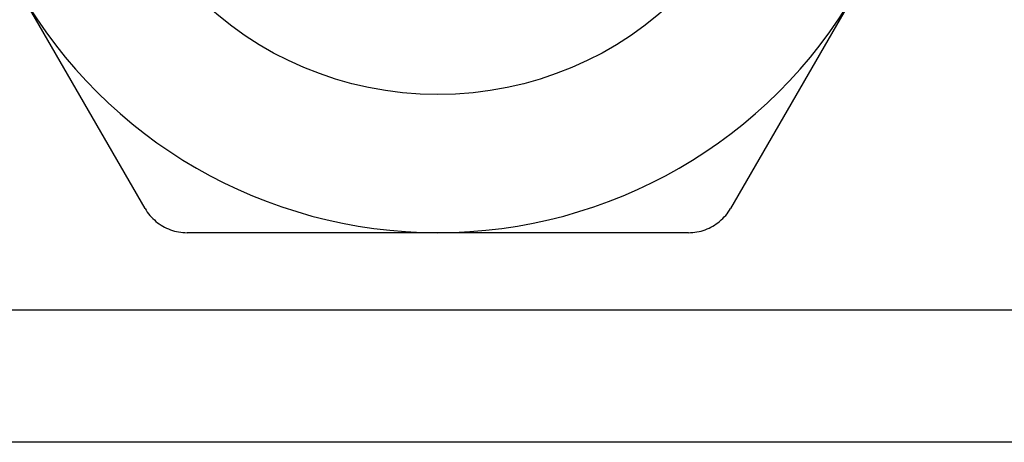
# Model space of a CAD drawing. Header units: inches. Extents: x 6 to 216, y 11 to 118.
# Tile 17 of 212: x 8.575 to 8.974, y 22.045 to 22.216. Entities that reach past the tile are written whole.
import ezdxf

# ---------------------------------------------------------------- set-up
doc = ezdxf.new("R2010")
doc.units = ezdxf.units.IN
doc.header["$MEASUREMENT"] = 0
doc.layers.add('Visible Edges(ANSI)', color=7, linetype='Continuous', lineweight=25)
doc.layers.add('Visible Tangent Edges(ANSI)', color=7, linetype='Continuous', lineweight=25)

msp = doc.modelspace()

# ---------------------------------------------------------------- linework, layer by layer
at = {"layer": 'Visible Edges(ANSI)'}
for p, q in [((8.62565, 22.13971), (8.57479, 22.2278)), ((8.91404, 22.2278), (8.86318, 22.13971)), ((8.74442, 22.12986), (8.6427, 22.12986)), ((8.84614, 22.12986), (8.74442, 22.12986)), ((38.59875, 22.04473), (8.41765, 22.04473))]:
    msp.add_line(p, q, dxfattribs=at)
at = {"layer": 'Visible Edges(ANSI)', "flags": 128}
for points in [[(8.62565, 22.13971), (8.6261, 22.13898), (8.62657, 22.13826), (8.62708, 22.13757), (8.62762, 22.1369), (8.6282, 22.13625), (8.6288, 22.13562), (8.62942, 22.13503), (8.63007, 22.13446), (8.63074, 22.13392), (8.63143, 22.13341), (8.63214, 22.13294), (8.63286, 22.1325), (8.6336, 22.1321), (8.63436, 22.13172), (8.63514, 22.13138), (8.63594, 22.13107), (8.63676, 22.13079), (8.63759, 22.13054), (8.63843, 22.13034), (8.63928, 22.13017), (8.64013, 22.13003), (8.64099, 22.12994), (8.64185, 22.12988), (8.6427, 22.12986)], [(8.84614, 22.12986), (8.84699, 22.12988), (8.84785, 22.12994), (8.8487, 22.13003), (8.84956, 22.13017), (8.85041, 22.13034), (8.85125, 22.13054), (8.85208, 22.13079), (8.85289, 22.13107), (8.85369, 22.13138), (8.85448, 22.13172), (8.85524, 22.1321), (8.85598, 22.1325), (8.8567, 22.13294), (8.85741, 22.13341), (8.85809, 22.13392), (8.85877, 22.13446), (8.85941, 22.13503), (8.86004, 22.13562), (8.86064, 22.13625), (8.86121, 22.1369), (8.86176, 22.13757), (8.86227, 22.13826), (8.86274, 22.13898), (8.86318, 22.13971)]]:
    msp.add_lwpolyline(points, dxfattribs=at)
at = {"layer": 'Visible Edges(ANSI)'}
msp.add_circle((8.74442, 22.32573), 0.13976, dxfattribs=at)
for start, end in [(210, 270), (270, 330)]:
    msp.add_arc((8.74442, 22.32573), 0.19587, start, end, dxfattribs=at)
at = {"layer": 'Visible Tangent Edges(ANSI)'}
msp.add_line((8.41765, 22.09858), (38.59875, 22.09858), dxfattribs=at)

doc.saveas('drawing.dxf')
